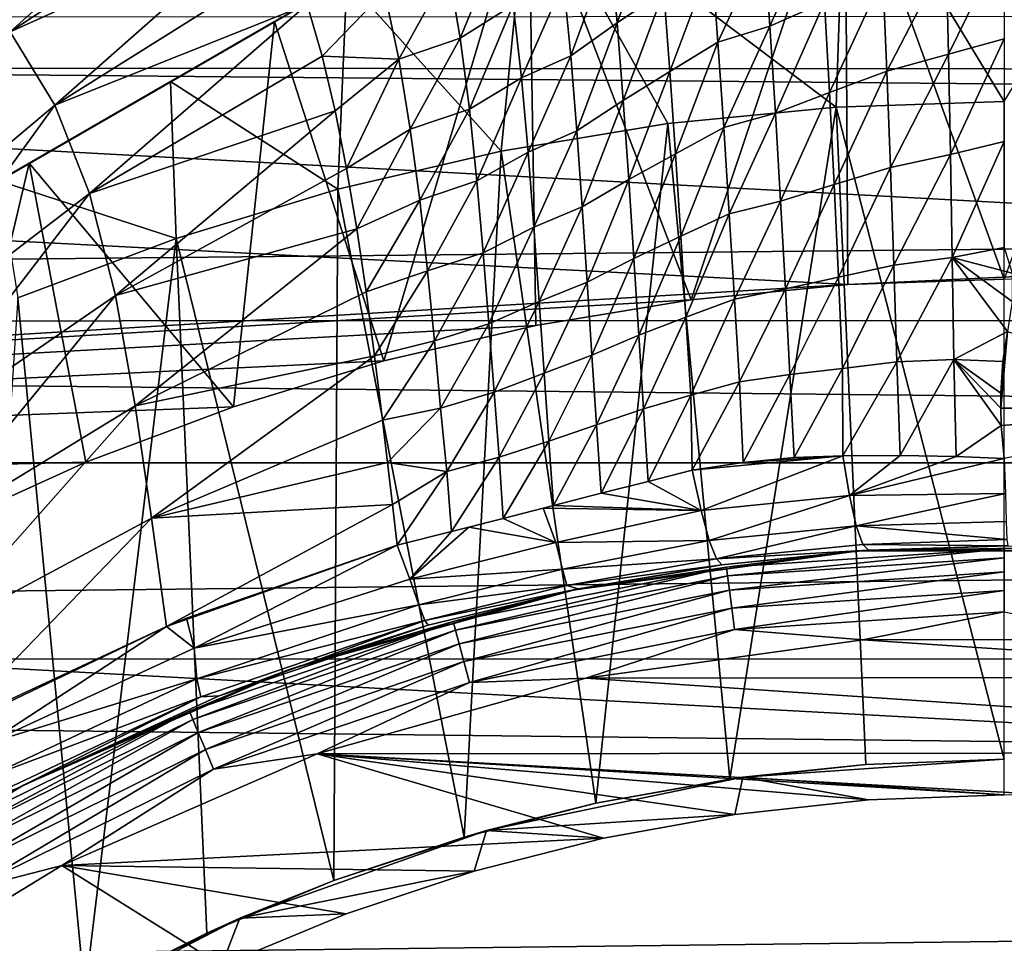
# Model space of a CAD drawing. Header units: metres. Extents: x -139 to 105, y -30 to 40.
# Tile 32 of 153: x -80.54 to -75, y 9.77 to 14.96. Entities that reach past the tile are written whole.
import ezdxf

# ---------------------------------------------------------------- set-up
doc = ezdxf.new("R2010")
doc.units = ezdxf.units.M
doc.layers.add('solid_150_SW0003', color=7, linetype='CONTINUOUS')

msp = doc.modelspace()

# ---------------------------------------------------------------- linework, layer by layer
at = {"layer": 'solid_150_SW0003'}
for points in [[(-52.296257, 17.226213, 23.637949), (-97.685577, 17.250267, 23.637949), (-99.418167, 14.696926, 23.637949)], [(-50.56617, 14.670929, 23.637949), (-52.296257, 17.226213, 23.637949), (-99.418167, 14.696926, 23.637949)], [(-79.380119, 15.983222, 56.901119), (-80.594887, 14.891141, 56.361183), (-80.906273, 15.223217, 57.021423)], [(-79.380119, 15.983222, 56.901119), (-79.244881, 15.779039, 56.555611), (-80.594887, 14.891141, 56.361183)], [(-75.896477, 15.974866, 35.637951), (-77.678177, 15.774263, 35.637951), (-75.945953, 14.468524, 38.637951)], [(-76.763031, 13.383622, 23.637949), (-77.678177, 15.774263, 26.637949), (-75.896477, 15.974866, 26.637949)], [(-75.880714, 13.470695, 23.637949), (-76.763031, 13.383622, 23.637949), (-75.896477, 15.974866, 26.637949)], [(-75.896477, 15.974866, 35.637951), (-75.945953, 14.468524, 38.637951), (-75, 14.5, 38.637951)], [(-74.103523, 15.974866, 35.637951), (-75.896477, 15.974866, 35.637951), (-75, 14.5, 38.637951)], [(-75, 13.5, 23.637949), (-75.896477, 15.974866, 26.637949), (-74.103523, 15.974866, 26.637949)], [(-75, 13.5, 23.637949), (-75.880714, 13.470695, 23.637949), (-75.896477, 15.974866, 26.637949)], [(-77.678177, 15.774263, 35.637951), (-87.321823, 10.206499, 35.637951), (-86.300545, 10.796134, 36.379147)], [(-77.678177, 15.774263, 26.637949), (-87.321823, 10.206499, 35.637951), (-77.678177, 15.774263, 35.637951)], [(-77.678177, 15.774263, 26.637949), (-87.321823, 10.206499, 26.637949), (-87.321823, 10.206499, 35.637951)], [(-79.107697, 14.948927, 26.042257), (-87.321823, 10.206499, 26.637949), (-77.678177, 15.774263, 26.637949)], [(-77.678177, 15.774263, 35.637951), (-86.300545, 10.796134, 36.379147), (-78.699455, 15.184628, 36.379147)], [(-79.244881, 15.779039, 56.555611), (-79.124603, 15.554937, 56.221104), (-80.594887, 14.891141, 56.361183)], [(-78.491714, 13.040371, 23.637949), (-79.107697, 14.948927, 26.042257), (-77.678177, 15.774263, 26.637949)], [(-77.678177, 15.774263, 35.637951), (-78.699455, 15.184628, 36.379147), (-77.830978, 14.220788, 38.637951)], [(-77.635735, 13.240045, 23.637949), (-78.491714, 13.040371, 23.637949), (-77.678177, 15.774263, 26.637949)], [(-77.678177, 15.774263, 35.637951), (-77.830978, 14.220788, 38.637951), (-76.893623, 14.375001, 38.637951)], [(-77.678177, 15.774263, 35.637951), (-76.893623, 14.375001, 38.637951), (-75.945953, 14.468524, 38.637951)], [(-76.763031, 13.383622, 23.637949), (-77.635735, 13.240045, 23.637949), (-77.678177, 15.774263, 26.637949)], [(-79.124603, 15.554937, 56.221104), (-80.344376, 14.477998, 55.725044), (-80.594887, 14.891141, 56.361183)], [(-79.124603, 15.554937, 56.221104), (-79.017853, 15.310335, 55.899536), (-80.344376, 14.477998, 55.725044)], [(-77.178375, 14.941082, 55.086182), (-77.217491, 15.365768, 55.44083), (-76.9552, 15.556786, 55.53754)], [(-77.178375, 14.941082, 55.086182), (-76.9552, 15.556786, 55.53754), (-76.916733, 15.119448, 55.165546)], [(-76.31926, 14.922478, 54.902023), (-76.351479, 15.396486, 55.265469), (-76.040878, 15.550548, 55.332668)], [(-76.31926, 14.922478, 54.902023), (-76.040878, 15.550548, 55.332668), (-76.011833, 15.058912, 54.955624)], [(-78.062927, 14.855394, 55.208996), (-78.127853, 15.242653, 55.556358), (-77.821129, 15.443002, 55.6618)], [(-78.062927, 14.855394, 55.208996), (-77.821129, 15.443002, 55.6618), (-77.763657, 15.044061, 55.300816)], [(-77.439774, 14.757082, 55.003498), (-77.480331, 15.170135, 55.341091), (-77.217491, 15.365768, 55.44083)], [(-77.439774, 14.757082, 55.003498), (-77.217491, 15.365768, 55.44083), (-77.178375, 14.941082, 55.086182)], [(-76.611382, 14.833364, 54.887798), (-76.645889, 15.300692, 55.249866), (-76.351479, 15.396486, 55.265469)], [(-76.611382, 14.833364, 54.887798), (-76.351479, 15.396486, 55.265469), (-76.31926, 14.922478, 54.902023)], [(-75.314987, 14.766393, 54.717491), (-75.327095, 15.314427, 55.079475), (-75, 15.404788, 55.13448)], [(-75.314987, 14.766393, 54.717491), (-75, 15.404788, 55.13448), (-75, 14.851449, 54.769291)], [(-101.955551, 12.46792, 3.637949), (-100.448036, 15.312876, 3.637949), (-48.044449, 12.46792, 3.637949)], [(-100.448036, 15.312876, 3.637949), (-49.55196, 15.312876, 3.637949), (-48.044449, 12.46792, 3.637949)], [(-79.017853, 15.310335, 55.899536), (-78.923241, 15.044118, 55.59267), (-80.344376, 14.477998, 55.725044)], [(-76.645889, 15.300692, 55.249866), (-76.882416, 14.667774, 54.819237), (-76.916733, 15.119448, 55.165546)], [(-76.611382, 14.833364, 54.887798), (-76.882416, 14.667774, 54.819237), (-76.645889, 15.300692, 55.249866)], [(-75.661903, 14.670324, 54.668228), (-75.683777, 15.198412, 55.02116), (-75.327095, 15.314427, 55.079475)], [(-75.661903, 14.670324, 54.668228), (-75.327095, 15.314427, 55.079475), (-75.314987, 14.766393, 54.717491)], [(-78.408287, 14.737825, 55.183861), (-78.488815, 15.118487, 55.536514), (-78.127853, 15.242653, 55.556358)], [(-78.408287, 14.737825, 55.183861), (-78.127853, 15.242653, 55.556358), (-78.062927, 14.855394, 55.208996)], [(-78.699455, 15.184628, 36.379147), (-86.300545, 10.796134, 36.379147), (-85.307198, 11.369643, 36.945683)], [(-78.699455, 15.184628, 36.379147), (-85.307198, 11.369643, 36.945683), (-79.692802, 14.611118, 36.945683)], [(-78.699455, 15.184628, 36.379147), (-79.692802, 14.611118, 36.945683), (-78.750359, 14.006325, 38.637951)], [(-78.699455, 15.184628, 36.379147), (-78.750359, 14.006325, 38.637951), (-77.830978, 14.220788, 38.637951)], [(-75.984169, 14.550437, 54.612843), (-76.011833, 15.058912, 54.955624), (-75.683777, 15.198412, 55.02116)], [(-75.984169, 14.550437, 54.612843), (-75.683777, 15.198412, 55.02116), (-75.661903, 14.670324, 54.668228)], [(-77.717278, 14.632908, 54.966839), (-77.763657, 15.044061, 55.300816), (-77.480331, 15.170135, 55.341091)], [(-77.717278, 14.632908, 54.966839), (-77.480331, 15.170135, 55.341091), (-77.439774, 14.757082, 55.003498)], [(-78.488815, 15.118487, 55.536514), (-78.839645, 14.75511, 55.302784), (-78.923241, 15.044118, 55.59267)], [(-78.408287, 14.737825, 55.183861), (-78.839645, 14.75511, 55.302784), (-78.488815, 15.118487, 55.536514)], [(-77.144501, 14.504732, 54.755112), (-77.178375, 14.941082, 55.086182), (-76.916733, 15.119448, 55.165546)], [(-77.144501, 14.504732, 54.755112), (-76.916733, 15.119448, 55.165546), (-76.882416, 14.667774, 54.819237)], [(-78.923241, 15.044118, 55.59267), (-80.148842, 13.98248, 55.138371), (-80.344376, 14.477998, 55.725044)], [(-78.923241, 15.044118, 55.59267), (-78.839645, 14.75511, 55.302784), (-80.148842, 13.98248, 55.138371)], [(-78.010559, 14.456983, 54.889889), (-78.062927, 14.855394, 55.208996), (-77.763657, 15.044061, 55.300816)], [(-78.010559, 14.456983, 54.889889), (-77.763657, 15.044061, 55.300816), (-77.717278, 14.632908, 54.966839)], [(-76.288651, 14.434267, 54.569023), (-76.31926, 14.922478, 54.902023), (-76.011833, 15.058912, 54.955624)], [(-76.288651, 14.434267, 54.569023), (-76.011833, 15.058912, 54.955624), (-75.984169, 14.550437, 54.612843)], [(-26.666658, 14.153666, 90.193352), (-26.666658, 14.983031, 89.31073), (-115.500031, 14.970132, 89.325302)], [(-26.666658, 14.153666, 90.193352), (-115.500031, 14.970132, 89.325302), (-115.500031, 13.262374, 91.033043)], [(-85.892303, 11.031836, 26.042257), (-87.321823, 10.206499, 26.637949), (-79.107697, 14.948927, 26.042257)], [(-85.892303, 11.031836, 26.042257), (-79.107697, 14.948927, 26.042257), (-80.487572, 14.152256, 25.652004)], [(-79.338676, 12.782981, 23.637949), (-80.487572, 14.152256, 25.652004), (-79.107697, 14.948927, 26.042257)], [(-78.491714, 13.040371, 23.637949), (-79.338676, 12.782981, 23.637949), (-79.107697, 14.948927, 26.042257)], [(-77.405632, 14.335102, 54.687405), (-77.439774, 14.757082, 55.003498), (-77.178375, 14.941082, 55.086182)], [(-77.405632, 14.335102, 54.687405), (-77.178375, 14.941082, 55.086182), (-77.144501, 14.504732, 54.755112)], [(-76.579002, 14.353247, 54.554157), (-76.611382, 14.833364, 54.887798), (-76.31926, 14.922478, 54.902023)], [(-76.579002, 14.353247, 54.554157), (-76.31926, 14.922478, 54.902023), (-76.288651, 14.434267, 54.569023)], [(-80.594887, 14.891141, 56.361183), (-80.344376, 14.477998, 55.725044), (-81.597839, 13.426072, 55.547993)], [(-78.342995, 14.34475, 54.864452), (-78.408287, 14.737825, 55.183861), (-78.062927, 14.855394, 55.208996)], [(-78.342995, 14.34475, 54.864452), (-78.062927, 14.855394, 55.208996), (-78.010559, 14.456983, 54.889889)], [(-75.303734, 14.200829, 54.398003), (-75.314987, 14.766393, 54.717491), (-75, 14.851449, 54.769291)], [(-75.303734, 14.200829, 54.398003), (-75, 14.851449, 54.769291), (-75, 14.27494, 54.441471)], [(-76.611382, 14.833364, 54.887798), (-76.850731, 14.205883, 54.498558), (-76.882416, 14.667774, 54.819237)], [(-76.579002, 14.353247, 54.554157), (-76.850731, 14.205883, 54.498558), (-76.611382, 14.833364, 54.887798)], [(-78.839645, 14.75511, 55.302784), (-78.766129, 14.446914, 55.0322), (-80.148842, 13.98248, 55.138371)], [(-78.408287, 14.737825, 55.183861), (-78.766129, 14.446914, 55.0322), (-78.839645, 14.75511, 55.302784)], [(-77.679352, 14.214201, 54.654602), (-77.717278, 14.632908, 54.966839), (-77.439774, 14.757082, 55.003498)], [(-77.679352, 14.214201, 54.654602), (-77.439774, 14.757082, 55.003498), (-77.405632, 14.335102, 54.687405)], [(-75.64138, 14.128817, 54.353947), (-75.661903, 14.670324, 54.668228), (-75.314987, 14.766393, 54.717491)], [(-75.64138, 14.128817, 54.353947), (-75.314987, 14.766393, 54.717491), (-75.303734, 14.200829, 54.398003)], [(-99.418167, 14.696926, 23.637949), (-100.865837, 11.965358, 23.637949), (-75.880714, 13.470695, 23.637949)], [(-50.56617, 14.670929, 23.637949), (-99.418167, 14.696926, 23.637949), (-75.880714, 13.470695, 23.637949)], [(-78.408287, 14.737825, 55.183861), (-78.701256, 14.122313, 54.775307), (-78.766129, 14.446914, 55.0322)], [(-78.342995, 14.34475, 54.864452), (-78.701256, 14.122313, 54.775307), (-78.408287, 14.737825, 55.183861)], [(-77.967979, 14.052662, 54.592354), (-78.010559, 14.456983, 54.889889), (-77.717278, 14.632908, 54.966839)], [(-77.967979, 14.052662, 54.592354), (-77.717278, 14.632908, 54.966839), (-77.679352, 14.214201, 54.654602)], [(-77.113937, 14.060479, 54.447102), (-77.144501, 14.504732, 54.755112), (-76.882416, 14.667774, 54.819237)], [(-77.113937, 14.060479, 54.447102), (-76.882416, 14.667774, 54.819237), (-76.850731, 14.205883, 54.498558)], [(-75.958008, 14.031941, 54.30513), (-75.984169, 14.550437, 54.612843), (-75.661903, 14.670324, 54.668228)], [(-75.958008, 14.031941, 54.30513), (-75.661903, 14.670324, 54.668228), (-75.64138, 14.128817, 54.353947)], [(-50.56617, 14.670929, 23.637949), (-75.880714, 13.470695, 23.637949), (-75, 13.5, 23.637949)], [(-79.692802, 14.611118, 36.945683), (-85.307198, 11.369643, 36.945683), (-84.341713, 11.927066, 37.336987)], [(-79.692802, 14.611118, 36.945683), (-84.341713, 11.927066, 37.336987), (-80.658287, 14.053695, 37.33699)], [(-79.692802, 14.611118, 36.945683), (-80.658287, 14.053695, 37.33699), (-79.660065, 13.729868, 38.637951)], [(-79.692802, 14.611118, 36.945683), (-79.660065, 13.729868, 38.637951), (-78.750359, 14.006325, 38.637951)], [(-76.259506, 13.938759, 54.266785), (-76.288651, 14.434267, 54.569023), (-75.984169, 14.550437, 54.612843)], [(-76.259506, 13.938759, 54.266785), (-75.984169, 14.550437, 54.612843), (-75.958008, 14.031941, 54.30513)], [(-80.344376, 14.477998, 55.725044), (-81.400688, 13.023322, 55.018753), (-81.597839, 13.426072, 55.547993)], [(-80.344376, 14.477998, 55.725044), (-80.148842, 13.98248, 55.138371), (-81.400688, 13.023322, 55.018753)], [(-77.375633, 13.907747, 54.391575), (-77.405632, 14.335102, 54.687405), (-77.144501, 14.504732, 54.755112)], [(-77.375633, 13.907747, 54.391575), (-77.144501, 14.504732, 54.755112), (-77.113937, 14.060479, 54.447102)], [(-75.945953, 14.468524, 38.637951), (-76.893623, 14.375001, 38.637951), (-76.545425, 10.688215, 38.637951)], [(-75.945953, 14.468524, 38.637951), (-76.545425, 10.688215, 38.637951), (-75.779266, 10.770706, 38.637951)], [(-75, 14.5, 38.637951), (-75.945953, 14.468524, 38.637951), (-75, 10.8, 38.637951)], [(-75.945953, 14.468524, 38.637951), (-75.779266, 10.770706, 38.637951), (-75, 10.8, 38.637951)], [(-78.766129, 14.446914, 55.0322), (-80.002083, 13.40855, 54.618881), (-80.148842, 13.98248, 55.138371)], [(-78.766129, 14.446914, 55.0322), (-78.701256, 14.122313, 54.775307), (-80.002083, 13.40855, 54.618881)], [(-78.289864, 13.945473, 54.569855), (-78.342995, 14.34475, 54.864452), (-78.010559, 14.456983, 54.889889)], [(-78.289864, 13.945473, 54.569855), (-78.010559, 14.456983, 54.889889), (-77.967979, 14.052662, 54.592354)], [(-76.548119, 13.867606, 54.247269), (-76.579002, 14.353247, 54.554157), (-76.288651, 14.434267, 54.569023)], [(-76.548119, 13.867606, 54.247269), (-76.288651, 14.434267, 54.569023), (-76.259506, 13.938759, 54.266785)], [(-76.893623, 14.375001, 38.637951), (-77.830978, 14.220788, 38.637951), (-77.29847, 10.552526, 38.637951)], [(-76.893623, 14.375001, 38.637951), (-77.29847, 10.552526, 38.637951), (-76.545425, 10.688215, 38.637951)], [(-76.579002, 14.353247, 54.554157), (-76.820595, 13.741764, 54.199177), (-76.850731, 14.205883, 54.498558)], [(-76.548119, 13.867606, 54.247269), (-76.820595, 13.741764, 54.199177), (-76.579002, 14.353247, 54.554157)], [(-78.342995, 14.34475, 54.864452), (-78.643661, 13.782755, 54.525257), (-78.701256, 14.122313, 54.775307)], [(-78.289864, 13.945473, 54.569855), (-78.643661, 13.782755, 54.525257), (-78.342995, 14.34475, 54.864452)], [(-77.647125, 13.792242, 54.360798), (-77.679352, 14.214201, 54.654602), (-77.405632, 14.335102, 54.687405)], [(-77.647125, 13.792242, 54.360798), (-77.405632, 14.335102, 54.687405), (-77.375633, 13.907747, 54.391575)], [(-75.293396, 13.622594, 54.107704), (-75.303734, 14.200829, 54.398003), (-75, 14.27494, 54.441471)], [(-75.293396, 13.622594, 54.107704), (-75, 14.27494, 54.441471), (-75, 13.677775, 54.152496)], [(-77.830978, 14.220788, 38.637951), (-78.750359, 14.006325, 38.637951), (-78.040314, 10.362911, 38.637951)], [(-77.830978, 14.220788, 38.637951), (-78.040314, 10.362911, 38.637951), (-77.29847, 10.552526, 38.637951)], [(-77.932312, 13.647648, 54.310516), (-77.967979, 14.052662, 54.592354), (-77.679352, 14.214201, 54.654602)], [(-77.932312, 13.647648, 54.310516), (-77.679352, 14.214201, 54.654602), (-77.647125, 13.792242, 54.360798)], [(-77.085175, 13.61703, 54.155655), (-77.113937, 14.060479, 54.447102), (-76.850731, 14.205883, 54.498558)], [(-77.085175, 13.61703, 54.155655), (-76.850731, 14.205883, 54.498558), (-76.820595, 13.741764, 54.199177)], [(-75.622383, 13.579033, 54.067646), (-75.64138, 14.128817, 54.353947), (-75.303734, 14.200829, 54.398003)], [(-75.622383, 13.579033, 54.067646), (-75.303734, 14.200829, 54.398003), (-75.293396, 13.622594, 54.107704)], [(-26.666658, 13.272115, 91.024406), (-26.666658, 14.153666, 90.193352), (-115.500031, 13.262374, 91.033043)], [(-85.892303, 11.031836, 26.042257), (-80.487572, 14.152256, 25.652004), (-84.512428, 11.828506, 25.652004)], [(-84.512428, 11.828506, 25.652004), (-80.487572, 14.152256, 25.652004), (-81.832756, 13.375615, 25.461535)], [(-80.970055, 12.108175, 23.637949), (-81.832756, 13.375615, 25.461535), (-80.487572, 14.152256, 25.652004)], [(-80.168266, 12.471044, 23.637949), (-80.970055, 12.108175, 23.637949), (-80.487572, 14.152256, 25.652004)], [(-79.338676, 12.782981, 23.637949), (-80.168266, 12.471044, 23.637949), (-80.487572, 14.152256, 25.652004)], [(-78.701256, 14.122313, 54.775307), (-78.643661, 13.782755, 54.525257), (-80.002083, 13.40855, 54.618881)], [(-75.933548, 13.511095, 54.019974), (-75.958008, 14.031941, 54.30513), (-75.64138, 14.128817, 54.353947)], [(-75.933548, 13.511095, 54.019974), (-75.64138, 14.128817, 54.353947), (-75.622383, 13.579033, 54.067646)], [(-80.658287, 14.053695, 37.33699), (-80.551094, 13.394825, 38.637951), (-79.660065, 13.729868, 38.637951)], [(-78.245789, 13.546244, 54.29171), (-78.289864, 13.945473, 54.569855), (-77.967979, 14.052662, 54.592354)], [(-78.245789, 13.546244, 54.29171), (-77.967979, 14.052662, 54.592354), (-77.932312, 13.647648, 54.310516)], [(-77.347862, 13.483757, 54.108269), (-77.375633, 13.907747, 54.391575), (-77.113937, 14.060479, 54.447102)], [(-77.347862, 13.483757, 54.108269), (-77.113937, 14.060479, 54.447102), (-77.085175, 13.61703, 54.155655)], [(-76.231949, 13.445455, 53.983917), (-76.259506, 13.938759, 54.266785), (-75.958008, 14.031941, 54.30513)], [(-76.231949, 13.445455, 53.983917), (-75.958008, 14.031941, 54.30513), (-75.933548, 13.511095, 54.019974)], [(-80.148842, 13.98248, 55.138371), (-81.249527, 12.551979, 54.542706), (-81.400688, 13.023322, 55.018753)], [(-80.148842, 13.98248, 55.138371), (-80.002083, 13.40855, 54.618881), (-81.249527, 12.551979, 54.542706)], [(-78.750359, 14.006325, 38.637951), (-79.660065, 13.729868, 38.637951), (-78.773643, 10.118357, 38.637951)], [(-78.750359, 14.006325, 38.637951), (-78.773643, 10.118357, 38.637951), (-78.040314, 10.362911, 38.637951)], [(-78.289864, 13.945473, 54.569855), (-78.592125, 13.429822, 54.275269), (-78.643661, 13.782755, 54.525257)], [(-78.245789, 13.546244, 54.29171), (-78.592125, 13.429822, 54.275269), (-78.289864, 13.945473, 54.569855)], [(-76.518616, 13.387106, 53.958881), (-76.548119, 13.867606, 54.247269), (-76.259506, 13.938759, 54.266785)], [(-76.518616, 13.387106, 53.958881), (-76.259506, 13.938759, 54.266785), (-76.231949, 13.445455, 53.983917)], [(-77.618134, 13.374776, 54.077969), (-77.647125, 13.792242, 54.360798), (-77.375633, 13.907747, 54.391575)], [(-77.618134, 13.374776, 54.077969), (-77.375633, 13.907747, 54.391575), (-77.347862, 13.483757, 54.108269)], [(-76.548119, 13.867606, 54.247269), (-76.791557, 13.286347, 53.911884), (-76.820595, 13.741764, 54.199177)], [(-76.518616, 13.387106, 53.958881), (-76.791557, 13.286347, 53.911884), (-76.548119, 13.867606, 54.247269)], [(-78.643661, 13.782755, 54.525257), (-79.891121, 12.787125, 54.137325), (-80.002083, 13.40855, 54.618881)], [(-78.643661, 13.782755, 54.525257), (-78.592125, 13.429822, 54.275269), (-79.891121, 12.787125, 54.137325)], [(-77.900803, 13.248456, 54.037304), (-77.932312, 13.647648, 54.310516), (-77.647125, 13.792242, 54.360798)], [(-77.900803, 13.248456, 54.037304), (-77.647125, 13.792242, 54.360798), (-77.618134, 13.374776, 54.077969)], [(-79.660065, 13.729868, 38.637951), (-80.551094, 13.394825, 38.637951), (-80.174637, 9.479552, 38.637951)], [(-79.660065, 13.729868, 38.637951), (-80.174637, 9.479552, 38.637951), (-79.488525, 9.822626, 38.637951)], [(-79.660065, 13.729868, 38.637951), (-79.488525, 9.822626, 38.637951), (-78.773643, 10.118357, 38.637951)], [(-77.057335, 13.184631, 53.870804), (-77.085175, 13.61703, 54.155655), (-76.820595, 13.741764, 54.199177)], [(-77.057335, 13.184631, 53.870804), (-76.820595, 13.741764, 54.199177), (-76.791557, 13.286347, 53.911884)], [(-78.20755, 13.153569, 54.021664), (-78.245789, 13.546244, 54.29171), (-77.932312, 13.647648, 54.310516)], [(-78.20755, 13.153569, 54.021664), (-77.932312, 13.647648, 54.310516), (-77.900803, 13.248456, 54.037304)], [(-75.293396, 13.622594, 54.107704), (-75, 13.677775, 54.152496), (-74.954872, 13.533954, 54.086384)], [(-77.321045, 13.072542, 53.827507), (-77.347862, 13.483757, 54.108269), (-77.085175, 13.61703, 54.155655)], [(-77.321045, 13.072542, 53.827507), (-77.085175, 13.61703, 54.155655), (-77.057335, 13.184631, 53.870804)], [(-75.910912, 12.998252, 53.722946), (-75.933548, 13.511095, 54.019974), (-75.622383, 13.579033, 54.067646)], [(-75.910912, 12.998252, 53.722946), (-75.622383, 13.579033, 54.067646), (-75.604889, 13.034938, 53.767624)], [(-75.604889, 13.034938, 53.767624), (-75.622383, 13.579033, 54.067646), (-75.293396, 13.622594, 54.107704)], [(-75.604889, 13.034938, 53.767624), (-75.293396, 13.622594, 54.107704), (-75.283905, 13.047905, 53.801525)], [(-75.283905, 13.047905, 53.801525), (-75.293396, 13.622594, 54.107704), (-74.981895, 13.206104, 53.916725)], [(-75.293396, 13.622594, 54.107704), (-74.954918, 13.374415, 54.007732), (-74.981895, 13.206104, 53.916725)], [(-75.293396, 13.622594, 54.107704), (-74.954872, 13.533954, 54.086384), (-74.954918, 13.374415, 54.007732)], [(-78.245789, 13.546244, 54.29171), (-78.544846, 13.069077, 54.020527), (-78.592125, 13.429822, 54.275269)], [(-78.20755, 13.153569, 54.021664), (-78.544846, 13.069077, 54.020527), (-78.245789, 13.546244, 54.29171)], [(-100.865837, 11.965358, 23.637949), (-76.763031, 13.383622, 23.637949), (-75.880714, 13.470695, 23.637949)], [(-77.590469, 12.971651, 53.795277), (-77.618134, 13.374776, 54.077969), (-77.347862, 13.483757, 54.108269)], [(-77.590469, 12.971651, 53.795277), (-77.347862, 13.483757, 54.108269), (-77.321045, 13.072542, 53.827507)], [(-76.20623, 12.963775, 53.688427), (-76.231949, 13.445455, 53.983917), (-75.933548, 13.511095, 54.019974)], [(-76.20623, 12.963775, 53.688427), (-75.933548, 13.511095, 54.019974), (-75.910912, 12.998252, 53.722946)], [(-78.592125, 13.429822, 54.275269), (-78.544846, 13.069077, 54.020527), (-79.891121, 12.787125, 54.137325)], [(-76.490814, 12.921996, 53.658596), (-76.518616, 13.387106, 53.958881), (-76.231949, 13.445455, 53.983917)], [(-76.490814, 12.921996, 53.658596), (-76.231949, 13.445455, 53.983917), (-76.20623, 12.963775, 53.688427)], [(-100.865837, 11.965358, 23.637949), (-77.635735, 13.240045, 23.637949), (-76.763031, 13.383622, 23.637949)], [(-80.002083, 13.40855, 54.618881), (-81.135681, 12.028913, 54.110325), (-81.249527, 12.551979, 54.542706)], [(-80.002083, 13.40855, 54.618881), (-79.891121, 12.787125, 54.137325), (-81.135681, 12.028913, 54.110325)], [(-80.551094, 13.394825, 38.637951), (-80.837166, 9.085791, 38.637951), (-80.174637, 9.479552, 38.637951)], [(-77.871178, 12.864025, 53.762383), (-77.900803, 13.248456, 54.037304), (-77.618134, 13.374776, 54.077969)], [(-77.871178, 12.864025, 53.762383), (-77.618134, 13.374776, 54.077969), (-77.590469, 12.971651, 53.795277)], [(-76.518616, 13.387106, 53.958881), (-76.763855, 12.848225, 53.615356), (-76.791557, 13.286347, 53.911884)], [(-76.490814, 12.921996, 53.658596), (-76.763855, 12.848225, 53.615356), (-76.518616, 13.387106, 53.958881)], [(-26.666658, 12.341616, 91.800758), (-26.666658, 13.272115, 91.024406), (-115.500031, 13.262374, 91.033043)], [(-26.666658, 12.341616, 91.800758), (-115.500031, 13.262374, 91.033043), (-115.500031, 11.361222, 92.522484)], [(-78.172386, 12.775361, 53.749966), (-78.20755, 13.153569, 54.021664), (-77.900803, 13.248456, 54.037304)], [(-78.172386, 12.775361, 53.749966), (-77.900803, 13.248456, 54.037304), (-77.871178, 12.864025, 53.762383)], [(-77.030411, 12.771163, 53.57814), (-77.057335, 13.184631, 53.870804), (-76.791557, 13.286347, 53.911884)], [(-77.030411, 12.771163, 53.57814), (-76.791557, 13.286347, 53.911884), (-76.763855, 12.848225, 53.615356)], [(-100.865837, 11.965358, 23.637949), (-78.491714, 13.040371, 23.637949), (-77.635735, 13.240045, 23.637949)], [(-75.283905, 13.047905, 53.801525), (-74.981895, 13.206104, 53.916725), (-75.007469, 13.036609, 53.814747)], [(-74.981895, 13.206104, 53.916725), (-75.020004, 12.774424, 53.633244), (-75.007469, 13.036609, 53.814747)], [(-73.668602, 12.775457, 53.641941), (-75.020004, 12.774424, 53.633244), (-74.981895, 13.206104, 53.916725)], [(-78.20755, 13.153569, 54.021664), (-78.499916, 12.707294, 53.756283), (-78.544846, 13.069077, 54.020527)], [(-78.172386, 12.775361, 53.749966), (-78.499916, 12.707294, 53.756283), (-78.20755, 13.153569, 54.021664)], [(-77.294785, 12.681285, 53.538765), (-77.321045, 13.072542, 53.827507), (-77.057335, 13.184631, 53.870804)], [(-77.294785, 12.681285, 53.538765), (-77.057335, 13.184631, 53.870804), (-77.030411, 12.771163, 53.57814)], [(-100.865837, 11.965358, 23.637949), (-79.338676, 12.782981, 23.637949), (-78.491714, 13.040371, 23.637949)], [(-78.544846, 13.069077, 54.020527), (-79.800293, 12.155886, 53.656357), (-79.891121, 12.787125, 54.137325)], [(-78.544846, 13.069077, 54.020527), (-78.499916, 12.707294, 53.756283), (-79.800293, 12.155886, 53.656357)], [(-77.563271, 12.589432, 53.504269), (-77.590469, 12.971651, 53.795277), (-77.321045, 13.072542, 53.827507)], [(-77.563271, 12.589432, 53.504269), (-77.321045, 13.072542, 53.827507), (-77.294785, 12.681285, 53.538765)], [(-75.910912, 12.998252, 53.722946), (-75.604889, 13.034938, 53.767624), (-75.907959, 12.507059, 53.36948)], [(-75.907959, 12.507059, 53.36948), (-75.604889, 13.034938, 53.767624), (-75.586349, 12.508266, 53.385792)], [(-75.604889, 13.034938, 53.767624), (-75.283905, 13.047905, 53.801525), (-75.586349, 12.508266, 53.385792)], [(-75.586349, 12.508266, 53.385792), (-75.283905, 13.047905, 53.801525), (-75.271523, 12.502722, 53.396839)], [(-75.283905, 13.047905, 53.801525), (-75.020004, 12.774424, 53.633244), (-75.016823, 12.676965, 53.55743)], [(-75.271523, 12.502722, 53.396839), (-75.283905, 13.047905, 53.801525), (-75.016823, 12.676965, 53.55743)], [(-75.283905, 13.047905, 53.801525), (-75.019234, 12.859447, 53.695534), (-75.020004, 12.774424, 53.633244)], [(-75.283905, 13.047905, 53.801525), (-75.007469, 13.036609, 53.814747), (-75.019234, 12.859447, 53.695534)], [(-75.007469, 13.036609, 53.814747), (-75.020004, 12.774424, 53.633244), (-75.019234, 12.859447, 53.695534)], [(-77.842178, 12.500036, 53.479034), (-77.871178, 12.864025, 53.762383), (-77.590469, 12.971651, 53.795277)], [(-77.842178, 12.500036, 53.479034), (-77.590469, 12.971651, 53.795277), (-77.563271, 12.589432, 53.504269)], [(-76.18351, 12.496557, 53.351479), (-76.20623, 12.963775, 53.688427), (-75.910912, 12.998252, 53.722946)], [(-76.18351, 12.496557, 53.351479), (-75.910912, 12.998252, 53.722946), (-75.907959, 12.507059, 53.36948)], [(-76.490814, 12.921996, 53.658596), (-76.756828, 12.426054, 53.290787), (-76.763855, 12.848225, 53.615356)], [(-76.490814, 12.921996, 53.658596), (-76.4692, 12.469442, 53.324253), (-76.756828, 12.426054, 53.290787)], [(-76.490814, 12.921996, 53.658596), (-76.20623, 12.963775, 53.688427), (-76.4692, 12.469442, 53.324253)], [(-76.4692, 12.469442, 53.324253), (-76.20623, 12.963775, 53.688427), (-76.18351, 12.496557, 53.351479)], [(-78.138382, 12.418043, 53.46909), (-78.172386, 12.775361, 53.749966), (-77.871178, 12.864025, 53.762383)], [(-78.138382, 12.418043, 53.46909), (-77.871178, 12.864025, 53.762383), (-77.842178, 12.500036, 53.479034)], [(-77.005104, 12.363134, 53.249931), (-77.030411, 12.771163, 53.57814), (-76.763855, 12.848225, 53.615356)], [(-77.005104, 12.363134, 53.249931), (-76.763855, 12.848225, 53.615356), (-76.756828, 12.426054, 53.290787)], [(-100.865837, 11.965358, 23.637949), (-80.168266, 12.471044, 23.637949), (-79.338676, 12.782981, 23.637949)], [(-79.891121, 12.787125, 54.137325), (-81.046112, 11.486534, 53.686138), (-81.135681, 12.028913, 54.110325)], [(-79.891121, 12.787125, 54.137325), (-79.800293, 12.155886, 53.656357), (-81.046112, 11.486534, 53.686138)], [(-78.172386, 12.775361, 53.749966), (-78.4711, 12.468396, 53.572277), (-78.499916, 12.707294, 53.756283)], [(-78.138382, 12.418043, 53.46909), (-78.4711, 12.468396, 53.572277), (-78.172386, 12.775361, 53.749966)], [(-77.294785, 12.681285, 53.538765), (-77.030411, 12.771163, 53.57814), (-77.269386, 12.295788, 53.216812)], [(-77.269386, 12.295788, 53.216812), (-77.030411, 12.771163, 53.57814), (-77.005104, 12.363134, 53.249931)], [(-73.668602, 12.775457, 53.641941), (-75.016823, 12.676965, 53.55743), (-75.020004, 12.774424, 53.633244)], [(-73.668602, 12.775457, 53.641941), (-75, 12.491149, 53.398975), (-75.016823, 12.676965, 53.55743)], [(-78.499916, 12.707294, 53.756283), (-78.4711, 12.468396, 53.572277), (-79.800293, 12.155886, 53.656357)], [(-77.563271, 12.589432, 53.504269), (-77.294785, 12.681285, 53.538765), (-77.536736, 12.227238, 53.193867)], [(-77.536736, 12.227238, 53.193867), (-77.294785, 12.681285, 53.538765), (-77.269386, 12.295788, 53.216812)], [(-75.271523, 12.502722, 53.396839), (-75.016823, 12.676965, 53.55743), (-75, 12.491149, 53.398975)], [(-77.819946, 12.154329, 53.179195), (-77.842178, 12.500036, 53.479034), (-77.563271, 12.589432, 53.504269)], [(-77.819946, 12.154329, 53.179195), (-77.563271, 12.589432, 53.504269), (-77.536736, 12.227238, 53.193867)], [(-100.865837, 11.965358, 23.637949), (-80.970055, 12.108175, 23.637949), (-80.168266, 12.471044, 23.637949)], [(-78.4711, 12.468396, 53.572277), (-78.443352, 12.233436, 53.380245), (-79.800293, 12.155886, 53.656357)], [(-78.138382, 12.418043, 53.46909), (-78.443352, 12.233436, 53.380245), (-78.4711, 12.468396, 53.572277)], [(-78.111084, 12.080329, 53.173874), (-78.138382, 12.418043, 53.46909), (-77.842178, 12.500036, 53.479034)], [(-78.111084, 12.080329, 53.173874), (-77.842178, 12.500036, 53.479034), (-77.819946, 12.154329, 53.179195)], [(-76.706902, 12.199843, 53.05545), (-76.756828, 12.426054, 53.290787), (-75.907959, 12.507059, 53.36948)], [(-76.4692, 12.469442, 53.324253), (-75.907959, 12.507059, 53.36948), (-76.756828, 12.426054, 53.290787)], [(-75.871353, 12.283778, 53.137215), (-76.706902, 12.199843, 53.05545), (-75.907959, 12.507059, 53.36948)], [(-76.4692, 12.469442, 53.324253), (-76.18351, 12.496557, 53.351479), (-75.907959, 12.507059, 53.36948)], [(-75.871353, 12.283778, 53.137215), (-75.907959, 12.507059, 53.36948), (-75.586349, 12.508266, 53.385792)], [(-75.871353, 12.283778, 53.137215), (-75.586349, 12.508266, 53.385792), (-75.271523, 12.502722, 53.396839)], [(-75.871353, 12.283778, 53.137215), (-75.271523, 12.502722, 53.396839), (-75, 12.491149, 53.398975)], [(-75.871353, 12.283778, 53.137215), (-75, 12.491149, 53.398975), (-74.993355, 12.295241, 53.182453)], [(-103.144096, 9.485468, 3.637949), (-101.955551, 12.46792, 3.637949), (-46.855904, 9.485468, 3.637949)], [(-101.955551, 12.46792, 3.637949), (-48.044449, 12.46792, 3.637949), (-46.855904, 9.485468, 3.637949)], [(-78.138382, 12.418043, 53.46909), (-78.416924, 12.004329, 53.178566), (-78.443352, 12.233436, 53.380245)], [(-78.111084, 12.080329, 53.173874), (-78.416924, 12.004329, 53.178566), (-78.138382, 12.418043, 53.46909)], [(-76.706902, 12.199843, 53.05545), (-77.005104, 12.363134, 53.249931), (-76.756828, 12.426054, 53.290787)], [(-76.706902, 12.199843, 53.05545), (-77.269386, 12.295788, 53.216812), (-77.005104, 12.363134, 53.249931)], [(-26.666658, 11.36612, 92.519104), (-26.666658, 12.341616, 91.800758), (-115.500031, 11.361222, 92.522484)], [(-76.706902, 12.199843, 53.05545), (-77.536736, 12.227238, 53.193867), (-77.269386, 12.295788, 53.216812)], [(-75.871353, 12.283778, 53.137215), (-76.66069, 12.030287, 52.774181), (-76.706902, 12.199843, 53.05545)], [(-75.833572, 12.112812, 52.855259), (-76.66069, 12.030287, 52.774181), (-75.871353, 12.283778, 53.137215)], [(-75.833572, 12.112812, 52.855259), (-75.871353, 12.283778, 53.137215), (-74.993355, 12.295241, 53.182453)], [(-75.833572, 12.112812, 52.855259), (-74.993355, 12.295241, 53.182453), (-74.988708, 12.136845, 52.914711)], [(-78.443352, 12.233436, 53.380245), (-79.71595, 11.547463, 53.147976), (-79.800293, 12.155886, 53.656357)], [(-78.443352, 12.233436, 53.380245), (-78.416924, 12.004329, 53.178566), (-79.71595, 11.547463, 53.147976)], [(-77.594528, 12.21234, 53.190102), (-77.819946, 12.154329, 53.179195), (-77.536736, 12.227238, 53.193867)], [(-77.523865, 12.019848, 52.961765), (-77.819946, 12.154329, 53.179195), (-77.594528, 12.21234, 53.190102)], [(-76.706902, 12.199843, 53.05545), (-77.594528, 12.21234, 53.190102), (-77.536736, 12.227238, 53.193867)], [(-77.523865, 12.019848, 52.961765), (-77.594528, 12.21234, 53.190102), (-76.706902, 12.199843, 53.05545)], [(-77.523865, 12.019848, 52.961765), (-76.706902, 12.199843, 53.05545), (-76.66069, 12.030287, 52.774181)], [(-79.800293, 12.155886, 53.656357), (-80.966881, 10.949451, 53.245029), (-81.046112, 11.486534, 53.686138)], [(-79.800293, 12.155886, 53.656357), (-79.71595, 11.547463, 53.147976), (-80.966881, 10.949451, 53.245029)], [(-78.111084, 12.080329, 53.173874), (-77.819946, 12.154329, 53.179195), (-78.014305, 12.104826, 53.174587)], [(-77.523865, 12.019848, 52.961765), (-78.014305, 12.104826, 53.174587), (-77.819946, 12.154329, 53.179195)], [(-75.833572, 12.112812, 52.855259), (-74.988708, 12.136845, 52.914711), (-74.985031, 12.035618, 52.613667)], [(-78.111084, 12.080329, 53.173874), (-78.346031, 11.812761, 52.947624), (-78.416924, 12.004329, 53.178566)], [(-78.111084, 12.080329, 53.173874), (-78.014305, 12.104826, 53.174587), (-78.346031, 11.812761, 52.947624)], [(-77.523865, 12.019848, 52.961765), (-78.346031, 11.812761, 52.947624), (-78.014305, 12.104826, 53.174587)], [(-75.833572, 12.112812, 52.855259), (-76.620674, 11.92677, 52.461643), (-76.66069, 12.030287, 52.774181)], [(-75.797112, 12.008477, 52.542618), (-76.620674, 11.92677, 52.461643), (-75.833572, 12.112812, 52.855259)], [(-75.797112, 12.008477, 52.542618), (-75.833572, 12.112812, 52.855259), (-74.985031, 12.035618, 52.613667)], [(-77.486824, 11.868589, 52.688889), (-77.523865, 12.019848, 52.961765), (-76.66069, 12.030287, 52.774181)], [(-77.486824, 11.868589, 52.688889), (-76.66069, 12.030287, 52.774181), (-76.620674, 11.92677, 52.461643)], [(-75.797112, 12.008477, 52.542618), (-74.985031, 12.035618, 52.613667), (-74.980453, 11.999984, 52.288601)], [(-79.71595, 11.547463, 53.147976), (-78.416924, 12.004329, 53.178566), (-79.601997, 11.593478, 53.144718)], [(-79.601997, 11.593478, 53.144718), (-78.416924, 12.004329, 53.178566), (-79.560181, 11.424536, 52.952869)], [(-78.416924, 12.004329, 53.178566), (-78.346031, 11.812761, 52.947624), (-79.560181, 11.424536, 52.952869)], [(-77.486824, 11.868589, 52.688889), (-78.346031, 11.812761, 52.947624), (-77.523865, 12.019848, 52.961765)], [(-75.818909, 11.972025, 46.837948), (-77.441475, 11.749009, 46.837948), (-76.588951, 11.894337, 52.134552)], [(-76.564087, 11.880447, 46.708538), (-77.441475, 11.749009, 46.837948), (-75.818909, 11.972025, 46.837948)], [(-75.797112, 12.008477, 52.542618), (-75.764526, 11.975621, 52.222988), (-76.620674, 11.92677, 52.461643)], [(-76.620674, 11.92677, 52.461643), (-75.764526, 11.975621, 52.222988), (-76.588951, 11.894337, 52.134552)], [(-75.818909, 11.972025, 46.837948), (-76.588951, 11.894337, 52.134552), (-75.764526, 11.975621, 52.222988)], [(-75, 11.982963, 46.708538), (-76.564087, 11.880447, 46.708538), (-75.818909, 11.972025, 46.837948)], [(-76.557564, 11.830859, 46.587837), (-76.564087, 11.880447, 46.708538), (-75, 11.982963, 46.708538)], [(-75, 11.932947, 46.587837), (-76.557564, 11.830859, 46.587837), (-75, 11.982963, 46.708538)], [(-75.818909, 11.972025, 46.837948), (-74.980453, 11.999984, 52.288601), (-74.583527, 11.99277, 52.275906)], [(-75.818909, 11.972025, 46.837948), (-75.764526, 11.975621, 52.222988), (-74.980453, 11.999984, 52.288601)], [(-74.181091, 11.972025, 46.837948), (-75.818909, 11.972025, 46.837948), (-74.583527, 11.99277, 52.275906)], [(-75, 11.982963, 46.708538), (-75.818909, 11.972025, 46.837948), (-74.181091, 11.972025, 46.837948)], [(-75.797112, 12.008477, 52.542618), (-74.980453, 11.999984, 52.288601), (-75.764526, 11.975621, 52.222988)], [(-77.461639, 11.776617, 52.390514), (-77.486824, 11.868589, 52.688889), (-76.620674, 11.92677, 52.461643)], [(-77.461639, 11.776617, 52.390514), (-76.620674, 11.92677, 52.461643), (-76.588951, 11.894337, 52.134552)], [(-76.547173, 11.751961, 46.484211), (-76.557564, 11.830859, 46.587837), (-75, 11.932947, 46.587837)], [(-75, 11.853368, 46.484211), (-76.547173, 11.751961, 46.484211), (-75, 11.932947, 46.587837)], [(-77.486824, 11.868589, 52.688889), (-78.294495, 11.668982, 52.678192), (-78.346031, 11.812761, 52.947624)], [(-77.461639, 11.776617, 52.390514), (-78.294495, 11.668982, 52.678192), (-77.486824, 11.868589, 52.688889)], [(-76.564087, 11.880447, 46.708538), (-78.101418, 11.574654, 46.708538), (-77.441475, 11.749009, 46.837948)], [(-78.08847, 11.526342, 46.587837), (-78.101418, 11.574654, 46.708538), (-76.564087, 11.880447, 46.708538)], [(-76.557564, 11.830859, 46.587837), (-78.08847, 11.526342, 46.587837), (-76.564087, 11.880447, 46.708538)], [(-77.461639, 11.776617, 52.390514), (-76.588951, 11.894337, 52.134552), (-77.398361, 11.757885, 52.087711)], [(-77.441475, 11.749009, 46.837948), (-77.398361, 11.757885, 52.087711), (-76.588951, 11.894337, 52.134552)], [(-79.560181, 11.424536, 52.952869), (-78.346031, 11.812761, 52.947624), (-78.294495, 11.668982, 52.678192)], [(-78.067879, 11.449474, 46.484211), (-78.08847, 11.526342, 46.587837), (-76.557564, 11.830859, 46.587837)], [(-76.547173, 11.751961, 46.484211), (-78.067879, 11.449474, 46.484211), (-76.557564, 11.830859, 46.587837)], [(-76.533638, 11.649139, 46.404739), (-76.547173, 11.751961, 46.484211), (-75, 11.853368, 46.484211)], [(-75, 11.74966, 46.404739), (-76.533638, 11.649139, 46.404739), (-75, 11.853368, 46.484211)], [(-79.018555, 11.307131, 46.837948), (-78.243324, 11.553391, 52.078403), (-77.398361, 11.757885, 52.087711)], [(-77.441475, 11.749009, 46.837948), (-79.018555, 11.307131, 46.837948), (-77.398361, 11.757885, 52.087711)], [(-78.101418, 11.574654, 46.708538), (-79.018555, 11.307131, 46.837948), (-77.441475, 11.749009, 46.837948)], [(-77.461639, 11.776617, 52.390514), (-78.260994, 11.581015, 52.383595), (-78.294495, 11.668982, 52.678192)], [(-77.461639, 11.776617, 52.390514), (-77.398361, 11.757885, 52.087711), (-78.260994, 11.581015, 52.383595)], [(-78.260994, 11.581015, 52.383595), (-77.398361, 11.757885, 52.087711), (-78.243324, 11.553391, 52.078403)], [(-78.041039, 11.349299, 46.404739), (-78.067879, 11.449474, 46.484211), (-76.547173, 11.751961, 46.484211)], [(-76.533638, 11.649139, 46.404739), (-78.041039, 11.349299, 46.404739), (-76.547173, 11.751961, 46.484211)], [(-75, 11.74966, 46.404739), (-76.517876, 11.529417, 46.354851), (-76.533638, 11.649139, 46.404739)], [(-75, 11.74966, 46.404739), (-75, 11.628903, 46.354851), (-76.517876, 11.529417, 46.354851)], [(-79.560181, 11.424536, 52.952869), (-78.294495, 11.668982, 52.678192), (-79.544724, 11.251648, 52.674294)], [(-78.260994, 11.581015, 52.383595), (-79.544724, 11.251648, 52.674294), (-78.294495, 11.668982, 52.678192)], [(-76.533638, 11.649139, 46.404739), (-78.009781, 11.232658, 46.354851), (-78.041039, 11.349299, 46.404739)], [(-76.533638, 11.649139, 46.404739), (-76.517876, 11.529417, 46.354851), (-78.009781, 11.232658, 46.354851)], [(-79.71595, 11.547463, 53.147976), (-79.601997, 11.593478, 53.144718), (-79.560181, 11.424536, 52.952869)], [(-76.517876, 11.529417, 46.354851), (-75, 11.628903, 46.354851), (-75.79686, 11.471863, 46.337948)], [(-75, 11.628903, 46.354851), (-74.229652, 11.473683, 46.337948), (-75.79686, 11.471863, 46.337948)], [(-80.966881, 10.949451, 53.245029), (-79.71595, 11.547463, 53.147976), (-80.78923, 11.046049, 53.225296)], [(-80.78923, 11.046049, 53.225296), (-79.71595, 11.547463, 53.147976), (-80.724358, 10.888222, 53.036205)], [(-79.71595, 11.547463, 53.147976), (-79.560181, 11.424536, 52.952869), (-80.724358, 10.888222, 53.036205)], [(-78.101418, 11.574654, 46.708538), (-79.585678, 11.070814, 46.708538), (-79.018555, 11.307131, 46.837948)], [(-79.566544, 11.024606, 46.587837), (-79.585678, 11.070814, 46.708538), (-78.101418, 11.574654, 46.708538)], [(-78.08847, 11.526342, 46.587837), (-79.566544, 11.024606, 46.587837), (-78.101418, 11.574654, 46.708538)], [(-79.536087, 10.951084, 46.484211), (-79.566544, 11.024606, 46.587837), (-78.08847, 11.526342, 46.587837)], [(-79.522102, 11.150851, 52.365612), (-79.544724, 11.251648, 52.674294), (-78.260994, 11.581015, 52.383595)], [(-78.067879, 11.449474, 46.484211), (-79.536087, 10.951084, 46.484211), (-78.08847, 11.526342, 46.587837)], [(-79.522102, 11.150851, 52.365612), (-78.260994, 11.581015, 52.383595), (-79.419266, 11.156617, 52.057098)], [(-78.260994, 11.581015, 52.383595), (-78.243324, 11.553391, 52.078403), (-79.419266, 11.156617, 52.057098)], [(-79.018555, 11.307131, 46.837948), (-79.419266, 11.156617, 52.057098), (-78.243324, 11.553391, 52.078403)], [(-78.009781, 11.232658, 46.354851), (-76.517876, 11.529417, 46.354851), (-77.356102, 11.255983, 46.337948)], [(-76.517876, 11.529417, 46.354851), (-75.79686, 11.471863, 46.337948), (-77.356102, 11.255983, 46.337948)], [(-72.670013, 11.261421, 46.337948), (-77.356102, 11.255983, 46.337948), (-75.79686, 11.471863, 46.337948)], [(-72.670013, 11.261421, 46.337948), (-75.79686, 11.471863, 46.337948), (-74.229652, 11.473683, 46.337948)], [(-80.724358, 10.888222, 53.036205), (-79.560181, 11.424536, 52.952869), (-79.544724, 11.251648, 52.674294)], [(-79.496399, 10.85527, 46.404739), (-79.536087, 10.951084, 46.484211), (-78.067879, 11.449474, 46.484211)], [(-78.041039, 11.349299, 46.404739), (-79.496399, 10.85527, 46.404739), (-78.067879, 11.449474, 46.484211)], [(-26.666658, 10.349718, 93.176598), (-26.666658, 11.36612, 92.519104), (-115.500031, 11.361222, 92.522484)], [(-26.666658, 10.349718, 93.176598), (-115.500031, 11.361222, 92.522484), (-115.500031, 9.294401, 93.771912)], [(-79.018555, 11.307131, 46.837948), (-80.520782, 10.654623, 46.837948), (-79.419266, 11.156617, 52.057098)], [(-79.585678, 11.070814, 46.708538), (-80.520782, 10.654623, 46.837948), (-79.018555, 11.307131, 46.837948)], [(-78.041039, 11.349299, 46.404739), (-79.450188, 10.743706, 46.354851), (-79.496399, 10.85527, 46.404739)], [(-78.041039, 11.349299, 46.404739), (-78.009781, 11.232658, 46.354851), (-79.450188, 10.743706, 46.354851)], [(-80.724358, 10.888222, 53.036205), (-79.544724, 11.251648, 52.674294), (-80.740936, 10.69107, 52.766117)], [(-79.522102, 11.150851, 52.365612), (-80.740936, 10.69107, 52.766117), (-79.544724, 11.251648, 52.674294)], [(-71.158333, 10.838626, 46.337948), (-78.866669, 10.829751, 46.337948), (-77.356102, 11.255983, 46.337948)], [(-78.009781, 11.232658, 46.354851), (-77.356102, 11.255983, 46.337948), (-78.866669, 10.829751, 46.337948)], [(-71.158333, 10.838626, 46.337948), (-77.356102, 11.255983, 46.337948), (-72.670013, 11.261421, 46.337948)], [(-79.450188, 10.743706, 46.354851), (-78.009781, 11.232658, 46.354851), (-78.866669, 10.829751, 46.337948)], [(-80.725037, 10.583746, 52.45932), (-80.740936, 10.69107, 52.766117), (-79.522102, 11.150851, 52.365612)], [(-80.725037, 10.583746, 52.45932), (-79.522102, 11.150851, 52.365612), (-80.561157, 10.633604, 52.125813)], [(-80.520782, 10.654623, 46.837948), (-80.561157, 10.633604, 52.125813), (-79.419266, 11.156617, 52.057098)], [(-79.522102, 11.150851, 52.365612), (-79.419266, 11.156617, 52.057098), (-80.561157, 10.633604, 52.125813)], [(-79.585678, 11.070814, 46.708538), (-80.991478, 10.37755, 46.708538), (-80.520782, 10.654623, 46.837948)], [(-80.966476, 10.334235, 46.587837), (-80.991478, 10.37755, 46.708538), (-79.585678, 11.070814, 46.708538)], [(-79.566544, 11.024606, 46.587837), (-80.966476, 10.334235, 46.587837), (-79.585678, 11.070814, 46.708538)], [(-80.926682, 10.265318, 46.484211), (-80.966476, 10.334235, 46.587837), (-79.566544, 11.024606, 46.587837)], [(-79.536087, 10.951084, 46.484211), (-80.926682, 10.265318, 46.484211), (-79.566544, 11.024606, 46.587837)], [(-80.874832, 10.175504, 46.404739), (-80.926682, 10.265318, 46.484211), (-79.536087, 10.951084, 46.484211)], [(-79.496399, 10.85527, 46.404739), (-80.874832, 10.175504, 46.404739), (-79.536087, 10.951084, 46.484211)], [(-79.496399, 10.85527, 46.404739), (-80.814453, 10.070926, 46.354851), (-80.874832, 10.175504, 46.404739)], [(-79.496399, 10.85527, 46.404739), (-79.450188, 10.743706, 46.354851), (-80.814453, 10.070926, 46.354851)], [(-79.450188, 10.743706, 46.354851), (-78.866669, 10.829751, 46.337948), (-80.30484, 10.203198, 46.337948)], [(-77.255905, 10.357108, 46.337948), (-80.30484, 10.203198, 46.337948), (-78.866669, 10.829751, 46.337948)], [(-74.235161, 10.571249, 46.337948), (-78.866669, 10.829751, 46.337948), (-71.158333, 10.838626, 46.337948)], [(-76.516808, 10.490285, 46.337948), (-77.255905, 10.357108, 46.337948), (-78.866669, 10.829751, 46.337948)], [(-75.764839, 10.571249, 46.337948), (-76.516808, 10.490285, 46.337948), (-78.866669, 10.829751, 46.337948)], [(-75, 10.6, 46.337948), (-75.764839, 10.571249, 46.337948), (-78.866669, 10.829751, 46.337948)], [(-74.235161, 10.571249, 46.337948), (-75, 10.6, 46.337948), (-78.866669, 10.829751, 46.337948)], [(-76.470695, 10.699395, 46.137951), (-75.779266, 10.770706, 38.637951), (-76.545425, 10.688215, 38.637951)], [(-76.470695, 10.699395, 46.137951), (-75, 10.6, 46.337948), (-75, 10.8, 46.137951)], [(-76.470695, 10.699395, 46.137951), (-75, 10.8, 46.137951), (-75.779266, 10.770706, 38.637951)], [(-75, 10.8, 46.137951), (-75, 10.8, 38.637951), (-75.779266, 10.770706, 38.637951)], [(-80.814453, 10.070926, 46.354851), (-79.450188, 10.743706, 46.354851), (-80.30484, 10.203198, 46.337948)], [(-77.913895, 10.399481, 46.137951), (-76.516808, 10.490285, 46.337948), (-76.470695, 10.699395, 46.137951)], [(-77.913895, 10.399481, 46.137951), (-76.470695, 10.699395, 46.137951), (-77.29847, 10.552526, 38.637951)], [(-76.470695, 10.699395, 46.137951), (-76.545425, 10.688215, 38.637951), (-77.29847, 10.552526, 38.637951)], [(-76.470695, 10.699395, 46.137951), (-76.516808, 10.490285, 46.337948), (-75.764839, 10.571249, 46.337948)], [(-76.470695, 10.699395, 46.137951), (-75.764839, 10.571249, 46.337948), (-75, 10.6, 46.337948)], [(-80.520782, 10.654623, 46.837948), (-81.920166, 9.803638, 46.837948), (-80.561157, 10.633604, 52.125813)], [(-80.991478, 10.37755, 46.708538), (-81.920166, 9.803638, 46.837948), (-80.520782, 10.654623, 46.837948)], [(-77.913895, 10.399481, 46.137951), (-77.29847, 10.552526, 38.637951), (-78.040314, 10.362911, 38.637951)], [(-77.913895, 10.399481, 46.137951), (-77.255905, 10.357108, 46.337948), (-76.516808, 10.490285, 46.337948)], [(-79.302711, 9.90589, 46.137951), (-77.984009, 10.171006, 46.337948), (-77.913895, 10.399481, 46.137951)], [(-79.302711, 9.90589, 46.137951), (-77.913895, 10.399481, 46.137951), (-78.773643, 10.118357, 38.637951)], [(-77.913895, 10.399481, 46.137951), (-78.040314, 10.362911, 38.637951), (-78.773643, 10.118357, 38.637951)], [(-77.913895, 10.399481, 46.137951), (-77.984009, 10.171006, 46.337948), (-77.255905, 10.357108, 46.337948)], [(-26.666658, 9.295987, 93.77108), (-26.666658, 10.349718, 93.176598), (-115.500031, 9.294401, 93.771912)], [(-77.255905, 10.357108, 46.337948), (-77.984009, 10.171006, 46.337948), (-80.30484, 10.203198, 46.337948)], [(-80.814453, 10.070926, 46.354851), (-80.30484, 10.203198, 46.337948), (-81.648964, 9.382521, 46.337948)], [(-79.405403, 9.640725, 46.337948), (-81.648964, 9.382521, 46.337948), (-80.30484, 10.203198, 46.337948)], [(-78.703758, 9.93098, 46.337948), (-79.405403, 9.640725, 46.337948), (-80.30484, 10.203198, 46.337948)], [(-77.984009, 10.171006, 46.337948), (-78.703758, 9.93098, 46.337948), (-80.30484, 10.203198, 46.337948)], [(-79.302711, 9.90589, 46.137951), (-78.703758, 9.93098, 46.337948), (-77.984009, 10.171006, 46.337948)], [(-79.302711, 9.90589, 46.137951), (-78.773643, 10.118357, 38.637951), (-79.488525, 9.822626, 38.637951)], [(-79.302711, 9.90589, 46.137951), (-79.405403, 9.640725, 46.337948), (-78.703758, 9.93098, 46.337948)], [(-80.611427, 9.227777, 46.137951), (-79.405403, 9.640725, 46.337948), (-79.302711, 9.90589, 46.137951)], [(-80.611427, 9.227777, 46.137951), (-79.302711, 9.90589, 46.137951), (-80.174637, 9.479552, 38.637951)], [(-79.302711, 9.90589, 46.137951), (-79.488525, 9.822626, 38.637951), (-80.174637, 9.479552, 38.637951)]]:
    msp.add_3dface(points, dxfattribs=at)

doc.saveas('drawing.dxf')
